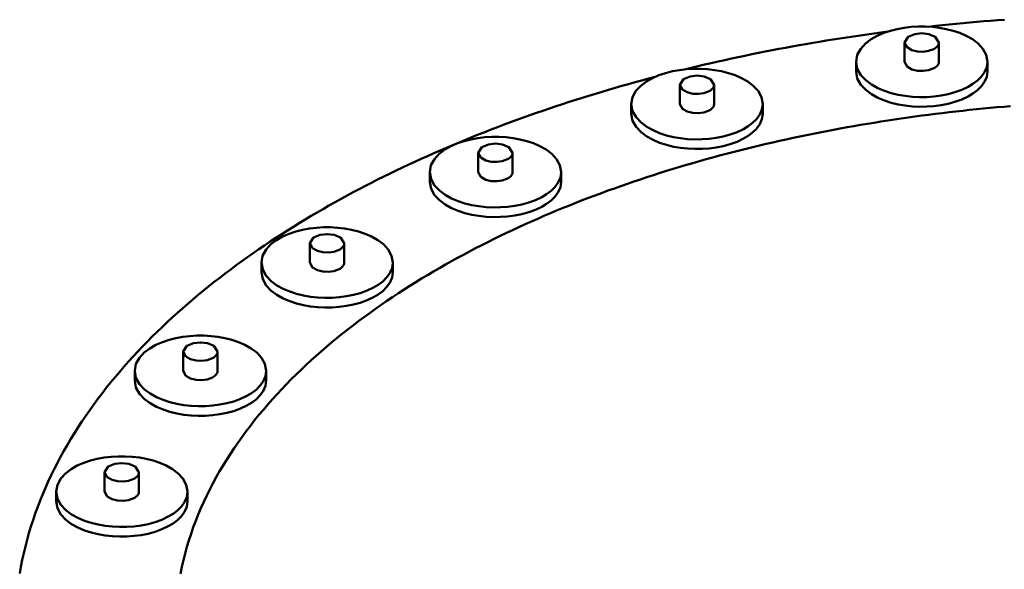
# Model space of a CAD drawing. Header units: millimetres. Extents: x 0 to 841, y 0 to 594.
# Tile 10 of 31: x 76 to 105, y 325 to 342. Entities that reach past the tile are written whole.
import ezdxf

# ---------------------------------------------------------------- set-up
doc = ezdxf.new("R2010")
doc.units = ezdxf.units.MM
doc.layers.add('VIS', color=7, linetype='CONTINUOUS', lineweight=50)

msp = doc.modelspace()

# ---------------------------------------------------------------- linework, layer by layer
at = {"layer": 'VIS'}
for points in [[(105.424, 341.76), (105.218, 341.745), (105.013, 341.729), (104.807, 341.712), (104.602, 341.694), (104.397, 341.676), (104.191, 341.658), (103.986, 341.638), (103.781, 341.618), (103.576, 341.597), (103.371, 341.576), (103.166, 341.553)], [(104.919, 340.509), (104.881, 340.715), (104.78, 340.898), (104.638, 341.052), (104.471, 341.178), (104.288, 341.282), (104.096, 341.365), (103.897, 341.432), (103.693, 341.483), (103.487, 341.521), (103.278, 341.545), (103.069, 341.557), (102.859, 341.557), (102.649, 341.545), (102.441, 341.521), (102.235, 341.483), (102.031, 341.432), (101.832, 341.365), (101.64, 341.282), (101.457, 341.178), (101.29, 341.052), (101.148, 340.898), (101.047, 340.715), (101.009, 340.509)], [(101.951, 341.407), (101.748, 341.38), (101.544, 341.352), (101.341, 341.324), (101.138, 341.295), (100.936, 341.265), (100.733, 341.235), (100.53, 341.204), (100.328, 341.172), (100.125, 341.139), (99.923, 341.106), (99.721, 341.072), (99.519, 341.037), (99.317, 341.002), (99.115, 340.965), (98.914, 340.928), (98.712, 340.891), (98.511, 340.852), (98.31, 340.813), (98.109, 340.773), (97.908, 340.732), (97.707, 340.691), (97.506, 340.649), (97.306, 340.606), (97.106, 340.562), (96.906, 340.518), (96.706, 340.473), (96.506, 340.427), (96.306, 340.38), (96.107, 340.332), (95.908, 340.284)], [(103.474, 341.083), (103.365, 341.252), (103.172, 341.333), (102.964, 341.357), (102.756, 341.333), (102.563, 341.252), (102.454, 341.083)], [(102.454, 341.083), (102.529, 340.94), (102.674, 340.858), (102.836, 340.818), (103.003, 340.81), (103.168, 340.832), (103.325, 340.889)], [(102.454, 341.083), (102.454, 340.509)], [(103.325, 340.889), (103.361, 340.911), (103.395, 340.937), (103.426, 340.967), (103.451, 341.002), (103.468, 341.041), (103.474, 341.083)], [(103.474, 341.083), (103.474, 340.509)], [(98.236, 339.254), (98.198, 339.459), (98.097, 339.642), (97.954, 339.796), (97.787, 339.923), (97.605, 340.026), (97.412, 340.11), (97.213, 340.176), (97.01, 340.228), (96.803, 340.265), (96.595, 340.29), (96.386, 340.302), (96.176, 340.302), (95.966, 340.29), (95.758, 340.265), (95.551, 340.228), (95.348, 340.176), (95.149, 340.11), (94.956, 340.026), (94.774, 339.923), (94.607, 339.796), (94.464, 339.642), (94.363, 339.459), (94.326, 339.254)], [(101.009, 340.509), (101.048, 340.301), (101.152, 340.115), (101.298, 339.96), (101.469, 339.833), (101.656, 339.729), (101.853, 339.646), (102.056, 339.58), (102.263, 339.53), (102.473, 339.493), (102.686, 339.47), (102.899, 339.46), (103.112, 339.463), (103.325, 339.478), (103.537, 339.506), (103.746, 339.548), (103.952, 339.604), (104.153, 339.676), (104.346, 339.767)], [(101.009, 340.509), (101.009, 340.223)], [(102.454, 340.509), (102.529, 340.366), (102.674, 340.284), (102.836, 340.244), (103.003, 340.236), (103.168, 340.258), (103.325, 340.316)], [(103.325, 340.316), (103.361, 340.338), (103.395, 340.363), (103.426, 340.393), (103.451, 340.428), (103.468, 340.467), (103.474, 340.509)], [(104.346, 339.767), (104.487, 339.851), (104.618, 339.95), (104.735, 340.065), (104.831, 340.197), (104.896, 340.348), (104.919, 340.509)], [(104.919, 340.509), (104.919, 340.223)], [(95.034, 340.062), (94.836, 340.01), (94.638, 339.957), (94.44, 339.902), (94.243, 339.847), (94.046, 339.791), (93.849, 339.735), (93.652, 339.677), (93.455, 339.619), (93.259, 339.56), (93.063, 339.5), (92.867, 339.439), (92.672, 339.377), (92.477, 339.315), (92.282, 339.251), (92.087, 339.187), (91.893, 339.122), (91.699, 339.056), (91.505, 338.989), (91.311, 338.921), (91.118, 338.852), (90.925, 338.783), (90.733, 338.712), (90.541, 338.641), (90.349, 338.568), (90.158, 338.495), (89.967, 338.421), (89.776, 338.345), (89.586, 338.269), (89.396, 338.192), (89.206, 338.114), (89.017, 338.035), (88.828, 337.955), (88.64, 337.874), (88.452, 337.792), (88.265, 337.709), (88.078, 337.625), (87.891, 337.54), (87.705, 337.454), (87.519, 337.366), (87.334, 337.278), (87.15, 337.189), (86.966, 337.099), (86.782, 337.007), (86.599, 336.915), (86.417, 336.821), (86.235, 336.726), (86.054, 336.631), (85.873, 336.534), (85.693, 336.436), (85.514, 336.336), (85.335, 336.236), (85.157, 336.134), (84.98, 336.032), (84.803, 335.928), (84.627, 335.823), (84.452, 335.716), (84.277, 335.609), (84.103, 335.5), (83.93, 335.39), (83.758, 335.279), (83.587, 335.166), (83.417, 335.052), (83.247, 334.937), (83.078, 334.821), (82.91, 334.703), (82.744, 334.584), (82.578, 334.463), (82.413, 334.341), (82.249, 334.218), (82.086, 334.094), (81.924, 333.968), (81.764, 333.84), (81.604, 333.711), (81.446, 333.581), (81.289, 333.449), (81.133, 333.316), (80.979, 333.182), (80.825, 333.045), (80.673, 332.908), (80.523, 332.769), (80.374, 332.628), (80.226, 332.486), (80.08, 332.342), (79.935, 332.197), (79.792, 332.05), (79.651, 331.901), (79.512, 331.751), (79.374, 331.599), (79.238, 331.446), (79.103, 331.291), (78.971, 331.134), (78.841, 330.976), (78.712, 330.816), (78.586, 330.655), (78.462, 330.492), (78.34, 330.327), (78.221, 330.16), (78.103, 329.992), (77.988, 329.822), (77.876, 329.651), (77.766, 329.478), (77.659, 329.303), (77.554, 329.127), (77.452, 328.949), (77.353, 328.77), (77.257, 328.589), (77.164, 328.406), (77.073, 328.222), (76.986, 328.036), (76.902, 327.849), (76.822, 327.661), (76.745, 327.471), (76.671, 327.28), (76.601, 327.087), (76.534, 326.893), (76.471, 326.698), (76.411, 326.502), (76.356, 326.305), (76.304, 326.106), (76.256, 325.907), (76.212, 325.707), (76.172, 325.506), (76.136, 325.304)], [(96.791, 339.827), (96.681, 339.997), (96.489, 340.077), (96.281, 340.101), (96.073, 340.077), (95.88, 339.997), (95.771, 339.827)], [(101.009, 340.223), (101.048, 340.014), (101.152, 339.828), (101.298, 339.673), (101.469, 339.546), (101.656, 339.442), (101.853, 339.359), (102.056, 339.293), (102.263, 339.243), (102.473, 339.206), (102.686, 339.184), (102.899, 339.173), (103.112, 339.176), (103.325, 339.191), (103.537, 339.219), (103.746, 339.261), (103.952, 339.317), (104.153, 339.389), (104.346, 339.48)], [(104.346, 339.48), (104.487, 339.564), (104.618, 339.663), (104.735, 339.778), (104.831, 339.911), (104.896, 340.061), (104.919, 340.223)], [(95.771, 339.827), (95.846, 339.684), (95.991, 339.602), (96.153, 339.562), (96.319, 339.554), (96.485, 339.577), (96.641, 339.634)], [(95.771, 339.827), (95.771, 339.254)], [(96.641, 339.634), (96.678, 339.656), (96.712, 339.682), (96.743, 339.711), (96.768, 339.746), (96.785, 339.785), (96.791, 339.827)], [(96.791, 339.827), (96.791, 339.254)], [(105.607, 339.192), (105.403, 339.175), (105.2, 339.157), (104.996, 339.139), (104.792, 339.119), (104.589, 339.099), (104.385, 339.078), (104.182, 339.056), (103.979, 339.034), (103.776, 339.011), (103.572, 338.986), (103.369, 338.961), (103.167, 338.936), (102.964, 338.909), (102.761, 338.882), (102.558, 338.853), (102.356, 338.824), (102.154, 338.795), (101.951, 338.764), (101.749, 338.732), (101.547, 338.7), (101.346, 338.667), (101.144, 338.633), (100.942, 338.598), (100.741, 338.562), (100.54, 338.526), (100.339, 338.489), (100.138, 338.45), (99.937, 338.411), (99.736, 338.371), (99.536, 338.331), (99.336, 338.289), (99.135, 338.246), (98.936, 338.203), (98.736, 338.159), (98.536, 338.114), (98.337, 338.068), (98.138, 338.021), (97.939, 337.973), (97.741, 337.924), (97.542, 337.874), (97.344, 337.824), (97.146, 337.772), (96.948, 337.72), (96.751, 337.666), (96.554, 337.612), (96.357, 337.557), (96.16, 337.5), (95.964, 337.443), (95.768, 337.385), (95.572, 337.326), (95.376, 337.266), (95.181, 337.205), (94.986, 337.143), (94.792, 337.08), (94.597, 337.016), (94.403, 336.951), (94.21, 336.885), (94.017, 336.817), (93.824, 336.749), (93.631, 336.68), (93.439, 336.61), (93.248, 336.538), (93.056, 336.466), (92.865, 336.393), (92.675, 336.318), (92.485, 336.242), (92.295, 336.165), (92.106, 336.088), (91.918, 336.009), (91.729, 335.928), (91.542, 335.847), (91.355, 335.765), (91.168, 335.681), (90.982, 335.596), (90.796, 335.51), (90.611, 335.423), (90.427, 335.334), (90.243, 335.245), (90.06, 335.154), (89.877, 335.062), (89.695, 334.968), (89.514, 334.873), (89.333, 334.777), (89.154, 334.68), (88.974, 334.581), (88.796, 334.481), (88.618, 334.38), (88.441, 334.277), (88.265, 334.173), (88.09, 334.068), (87.916, 333.961), (87.742, 333.852), (87.57, 333.743), (87.398, 333.631), (87.227, 333.519), (87.058, 333.404), (86.889, 333.289), (86.721, 333.172), (86.555, 333.053), (86.39, 332.932), (86.225, 332.81), (86.062, 332.687), (85.901, 332.562), (85.74, 332.435), (85.581, 332.307), (85.423, 332.177), (85.266, 332.045), (85.111, 331.911), (84.958, 331.776), (84.806, 331.639), (84.656, 331.501), (84.507, 331.36), (84.36, 331.218), (84.215, 331.074), (84.071, 330.928), (83.93, 330.781), (83.79, 330.631), (83.653, 330.48), (83.517, 330.326), (83.384, 330.171), (83.253, 330.014), (83.124, 329.855), (82.998, 329.695), (82.874, 329.532), (82.752, 329.367), (82.634, 329.201), (82.518, 329.032), (82.404, 328.862), (82.294, 328.69), (82.187, 328.516), (82.083, 328.34), (81.982, 328.162), (81.884, 327.982), (81.789, 327.801), (81.699, 327.617), (81.611, 327.432), (81.528, 327.246), (81.448, 327.057), (81.372, 326.867), (81.3, 326.676), (81.233, 326.483), (81.169, 326.288), (81.11, 326.093), (81.055, 325.896), (81.004, 325.697), (80.959, 325.498), (80.917, 325.298)], [(105.607, 339.192), (105.403, 339.175), (105.2, 339.157), (104.996, 339.139), (104.792, 339.119), (104.589, 339.099), (104.385, 339.078), (104.182, 339.056), (103.979, 339.034), (103.776, 339.011), (103.572, 338.986), (103.369, 338.961), (103.167, 338.936), (102.964, 338.909), (102.761, 338.882), (102.558, 338.853), (102.356, 338.824), (102.154, 338.795), (101.951, 338.764), (101.749, 338.732), (101.547, 338.7), (101.346, 338.667), (101.144, 338.633), (100.942, 338.598), (100.741, 338.562), (100.54, 338.526), (100.339, 338.489), (100.138, 338.45), (99.937, 338.411), (99.736, 338.371), (99.536, 338.331), (99.336, 338.289), (99.135, 338.246), (98.936, 338.203), (98.736, 338.159), (98.536, 338.114), (98.337, 338.068), (98.138, 338.021), (97.939, 337.973), (97.741, 337.924), (97.542, 337.874), (97.344, 337.824), (97.146, 337.772), (96.948, 337.72), (96.751, 337.666), (96.554, 337.612), (96.357, 337.557), (96.16, 337.5), (95.964, 337.443), (95.768, 337.385), (95.572, 337.326), (95.376, 337.266), (95.181, 337.205), (94.986, 337.143), (94.792, 337.08), (94.597, 337.016), (94.403, 336.951), (94.21, 336.885), (94.017, 336.817), (93.824, 336.749), (93.631, 336.68), (93.439, 336.61), (93.248, 336.538), (93.056, 336.466), (92.865, 336.393), (92.675, 336.318), (92.485, 336.242), (92.295, 336.165), (92.106, 336.088), (91.918, 336.009), (91.729, 335.928), (91.542, 335.847), (91.355, 335.765), (91.168, 335.681), (90.982, 335.596), (90.796, 335.51), (90.611, 335.423), (90.427, 335.334), (90.243, 335.245), (90.06, 335.154), (89.877, 335.062), (89.695, 334.968), (89.514, 334.873), (89.333, 334.777), (89.154, 334.68), (88.974, 334.581), (88.796, 334.481), (88.618, 334.38), (88.441, 334.277), (88.265, 334.173), (88.09, 334.068), (87.916, 333.961), (87.742, 333.852), (87.57, 333.743), (87.398, 333.631), (87.227, 333.519), (87.058, 333.404), (86.889, 333.289), (86.721, 333.172), (86.555, 333.053), (86.39, 332.932), (86.225, 332.81), (86.062, 332.687), (85.901, 332.562), (85.74, 332.435), (85.581, 332.307), (85.423, 332.177), (85.266, 332.045), (85.111, 331.911), (84.958, 331.776), (84.806, 331.639), (84.656, 331.501), (84.507, 331.36), (84.36, 331.218), (84.215, 331.074), (84.071, 330.928), (83.93, 330.781), (83.79, 330.631), (83.653, 330.48), (83.517, 330.326), (83.384, 330.171), (83.253, 330.014), (83.124, 329.855), (82.998, 329.695), (82.874, 329.532), (82.752, 329.367), (82.634, 329.201), (82.518, 329.032), (82.404, 328.862), (82.294, 328.69), (82.187, 328.516), (82.083, 328.34), (81.982, 328.162), (81.884, 327.982), (81.789, 327.801), (81.699, 327.617), (81.611, 327.432), (81.528, 327.246), (81.448, 327.057), (81.372, 326.867), (81.3, 326.676), (81.233, 326.483), (81.169, 326.288), (81.11, 326.093), (81.055, 325.896), (81.004, 325.697), (80.959, 325.498), (80.917, 325.298)], [(94.326, 339.254), (94.365, 339.045), (94.469, 338.859), (94.615, 338.704), (94.786, 338.577), (94.973, 338.474), (95.169, 338.39), (95.372, 338.324), (95.58, 338.274), (95.79, 338.238), (96.002, 338.215), (96.216, 338.205), (96.429, 338.207), (96.642, 338.222), (96.854, 338.25), (97.063, 338.292), (97.269, 338.348), (97.47, 338.421), (97.663, 338.512)], [(94.326, 339.254), (94.326, 338.967)], [(95.771, 339.254), (95.846, 339.11), (95.991, 339.029), (96.153, 338.989), (96.319, 338.981), (96.485, 339.003), (96.641, 339.06)], [(96.641, 339.06), (96.678, 339.082), (96.712, 339.108), (96.743, 339.138), (96.768, 339.172), (96.785, 339.212), (96.791, 339.254)], [(97.663, 338.512), (97.804, 338.596), (97.935, 338.694), (98.051, 338.809), (98.147, 338.942), (98.212, 339.092), (98.236, 339.254)], [(98.236, 339.254), (98.236, 338.967)], [(94.326, 338.967), (94.365, 338.758), (94.469, 338.573), (94.615, 338.417), (94.786, 338.29), (94.973, 338.187), (95.169, 338.103), (95.372, 338.037), (95.58, 337.987), (95.79, 337.951), (96.002, 337.928), (96.216, 337.918), (96.429, 337.92), (96.642, 337.935), (96.854, 337.963), (97.063, 338.005), (97.269, 338.061), (97.47, 338.134), (97.663, 338.225)], [(97.663, 338.225), (97.804, 338.309), (97.935, 338.407), (98.051, 338.522), (98.147, 338.655), (98.212, 338.805), (98.236, 338.967)], [(92.24, 337.231), (92.202, 337.437), (92.101, 337.62), (91.959, 337.774), (91.792, 337.9), (91.609, 338.003), (91.417, 338.087), (91.218, 338.154), (91.015, 338.205), (90.808, 338.243), (90.6, 338.267), (90.39, 338.279), (90.18, 338.279), (89.971, 338.267), (89.762, 338.243), (89.556, 338.205), (89.352, 338.154), (89.154, 338.087), (88.961, 338.003), (88.779, 337.9), (88.611, 337.774), (88.469, 337.62), (88.368, 337.437), (88.33, 337.231)], [(90.795, 337.805), (90.686, 337.974), (90.493, 338.055), (90.285, 338.079), (90.077, 338.055), (89.885, 337.974), (89.775, 337.805)], [(89.775, 337.805), (89.851, 337.662), (89.995, 337.58), (90.157, 337.54), (90.324, 337.532), (90.489, 337.554), (90.646, 337.611)], [(89.775, 337.805), (89.775, 337.231)], [(90.646, 337.611), (90.683, 337.633), (90.717, 337.659), (90.747, 337.689), (90.772, 337.724), (90.789, 337.763), (90.795, 337.805)], [(90.795, 337.805), (90.795, 337.231)], [(88.33, 337.231), (88.369, 337.023), (88.473, 336.837), (88.62, 336.682), (88.791, 336.555), (88.977, 336.451), (89.174, 336.368), (89.377, 336.302), (89.584, 336.251), (89.795, 336.215), (90.007, 336.192), (90.22, 336.182), (90.434, 336.185), (90.647, 336.2), (90.858, 336.228), (91.068, 336.269), (91.274, 336.326), (91.475, 336.398), (91.668, 336.489)], [(88.33, 337.231), (88.33, 336.944)], [(89.775, 337.231), (89.851, 337.088), (89.995, 337.006), (90.157, 336.966), (90.324, 336.958), (90.489, 336.98), (90.646, 337.038)], [(90.646, 337.038), (90.683, 337.06), (90.717, 337.085), (90.747, 337.115), (90.772, 337.15), (90.789, 337.189), (90.795, 337.231)], [(91.668, 336.489), (91.808, 336.573), (91.939, 336.672), (92.056, 336.787), (92.152, 336.919), (92.217, 337.069), (92.24, 337.231)], [(92.24, 337.231), (92.24, 336.944)], [(88.33, 336.944), (88.369, 336.736), (88.473, 336.55), (88.62, 336.395), (88.791, 336.268), (88.977, 336.164), (89.174, 336.081), (89.377, 336.015), (89.584, 335.965), (89.795, 335.928), (90.007, 335.905), (90.22, 335.895), (90.434, 335.898), (90.647, 335.913), (90.858, 335.941), (91.068, 335.983), (91.274, 336.039), (91.475, 336.111), (91.668, 336.202)], [(91.668, 336.202), (91.808, 336.286), (91.939, 336.385), (92.056, 336.5), (92.152, 336.633), (92.217, 336.783), (92.24, 336.944)], [(87.233, 334.543), (87.196, 334.748), (87.095, 334.932), (86.952, 335.085), (86.785, 335.212), (86.603, 335.315), (86.41, 335.399), (86.211, 335.466), (86.008, 335.517), (85.801, 335.555), (85.593, 335.579), (85.383, 335.591), (85.174, 335.591), (84.964, 335.579), (84.756, 335.555), (84.549, 335.517), (84.346, 335.466), (84.147, 335.399), (83.954, 335.315), (83.772, 335.212), (83.605, 335.085), (83.462, 334.932), (83.361, 334.748), (83.323, 334.543)], [(85.788, 335.117), (85.679, 335.286), (85.487, 335.367), (85.278, 335.391), (85.07, 335.367), (84.878, 335.286), (84.768, 335.117)], [(84.768, 335.117), (84.844, 334.973), (84.989, 334.892), (85.151, 334.852), (85.317, 334.844), (85.483, 334.866), (85.639, 334.923)], [(84.768, 335.117), (84.768, 334.543)], [(85.639, 334.923), (85.676, 334.945), (85.71, 334.971), (85.74, 335.001), (85.765, 335.035), (85.782, 335.075), (85.788, 335.117)], [(85.788, 335.117), (85.788, 334.543)], [(83.323, 334.543), (83.363, 334.334), (83.467, 334.149), (83.613, 333.994), (83.784, 333.866), (83.971, 333.763), (84.167, 333.68), (84.37, 333.614), (84.578, 333.563), (84.788, 333.527), (85, 333.504), (85.214, 333.494), (85.427, 333.497), (85.64, 333.512), (85.852, 333.54), (86.061, 333.581), (86.267, 333.638), (86.468, 333.71), (86.661, 333.801)], [(83.323, 334.543), (83.323, 334.256)], [(84.768, 334.543), (84.844, 334.4), (84.989, 334.318), (85.151, 334.278), (85.317, 334.27), (85.483, 334.292), (85.639, 334.35)], [(85.639, 334.35), (85.676, 334.371), (85.71, 334.397), (85.74, 334.427), (85.765, 334.462), (85.782, 334.501), (85.788, 334.543)], [(86.661, 333.801), (86.802, 333.885), (86.933, 333.984), (87.049, 334.098), (87.145, 334.231), (87.21, 334.381), (87.233, 334.543)], [(87.233, 334.543), (87.233, 334.256)], [(83.323, 334.256), (83.363, 334.048), (83.467, 333.862), (83.613, 333.707), (83.784, 333.58), (83.971, 333.476), (84.167, 333.393), (84.37, 333.327), (84.578, 333.276), (84.788, 333.24), (85, 333.217), (85.214, 333.207), (85.427, 333.21), (85.64, 333.225), (85.852, 333.253), (86.061, 333.294), (86.267, 333.351), (86.468, 333.423), (86.661, 333.514)], [(86.661, 333.514), (86.802, 333.598), (86.933, 333.697), (87.049, 333.812), (87.145, 333.944), (87.21, 334.095), (87.233, 334.256)], [(83.466, 331.324), (83.429, 331.53), (83.328, 331.713), (83.185, 331.867), (83.018, 331.993), (82.836, 332.096), (82.643, 332.18), (82.444, 332.247), (82.241, 332.298), (82.034, 332.336), (81.826, 332.36), (81.616, 332.372), (81.406, 332.372), (81.197, 332.36), (80.989, 332.336), (80.782, 332.298), (80.579, 332.247), (80.38, 332.18), (80.187, 332.096), (80.005, 331.993), (79.837, 331.867), (79.695, 331.713), (79.594, 331.53), (79.556, 331.324)], [(82.021, 331.898), (81.912, 332.067), (81.719, 332.148), (81.511, 332.172), (81.303, 332.148), (81.111, 332.067), (81.001, 331.898)], [(81.001, 331.898), (81.077, 331.755), (81.221, 331.673), (81.383, 331.633), (81.55, 331.625), (81.716, 331.647), (81.872, 331.704)], [(81.001, 331.898), (81.001, 331.324)], [(81.872, 331.704), (81.909, 331.726), (81.943, 331.752), (81.973, 331.782), (81.998, 331.817), (82.015, 331.856), (82.021, 331.898)], [(82.021, 331.898), (82.021, 331.324)], [(79.556, 331.324), (79.595, 331.116), (79.7, 330.93), (79.846, 330.775), (80.017, 330.648), (80.204, 330.544), (80.4, 330.461), (80.603, 330.395), (80.811, 330.344), (81.021, 330.308), (81.233, 330.285), (81.446, 330.275), (81.66, 330.278), (81.873, 330.293), (82.085, 330.321), (82.294, 330.362), (82.5, 330.419), (82.701, 330.491), (82.894, 330.582)], [(79.556, 331.324), (79.556, 331.037)], [(81.001, 331.324), (81.077, 331.181), (81.221, 331.099), (81.383, 331.059), (81.55, 331.051), (81.716, 331.073), (81.872, 331.131)], [(81.872, 331.131), (81.909, 331.153), (81.943, 331.178), (81.973, 331.208), (81.998, 331.243), (82.015, 331.282), (82.021, 331.324)], [(82.894, 330.582), (83.034, 330.666), (83.165, 330.765), (83.282, 330.88), (83.378, 331.012), (83.443, 331.163), (83.466, 331.324)], [(83.466, 331.324), (83.466, 331.037)], [(79.556, 331.037), (79.595, 330.829), (79.7, 330.643), (79.846, 330.488), (80.017, 330.361), (80.204, 330.257), (80.4, 330.174), (80.603, 330.108), (80.811, 330.058), (81.021, 330.021), (81.233, 329.998), (81.446, 329.988), (81.66, 329.991), (81.873, 330.006), (82.085, 330.034), (82.294, 330.076), (82.5, 330.132), (82.701, 330.204), (82.894, 330.295)], [(82.894, 330.295), (83.034, 330.379), (83.165, 330.478), (83.282, 330.593), (83.378, 330.726), (83.443, 330.876), (83.466, 331.037)], [(81.128, 327.736), (81.09, 327.941), (80.989, 328.125), (80.847, 328.278), (80.679, 328.405), (80.497, 328.508), (80.305, 328.592), (80.106, 328.659), (79.902, 328.71), (79.696, 328.747), (79.487, 328.772), (79.278, 328.784), (79.068, 328.784), (78.858, 328.772), (78.65, 328.747), (78.443, 328.71), (78.24, 328.659), (78.041, 328.592), (77.849, 328.508), (77.666, 328.405), (77.499, 328.278), (77.357, 328.125), (77.256, 327.941), (77.218, 327.736)], [(79.683, 328.31), (79.573, 328.479), (79.381, 328.56), (79.173, 328.584), (78.965, 328.56), (78.772, 328.479), (78.663, 328.31)], [(78.663, 328.31), (78.738, 328.166), (78.883, 328.084), (79.045, 328.045), (79.212, 328.037), (79.377, 328.059), (79.533, 328.116)], [(78.663, 328.31), (78.663, 327.736)], [(79.533, 328.116), (79.57, 328.138), (79.604, 328.164), (79.635, 328.194), (79.66, 328.228), (79.677, 328.268), (79.683, 328.31)], [(79.683, 328.31), (79.683, 327.736)], [(77.218, 327.736), (77.257, 327.527), (77.361, 327.342), (77.507, 327.187), (77.678, 327.059), (77.865, 326.956), (78.061, 326.873), (78.265, 326.807), (78.472, 326.756), (78.682, 326.72), (78.895, 326.697), (79.108, 326.687), (79.321, 326.689), (79.534, 326.705), (79.746, 326.733), (79.955, 326.774), (80.161, 326.83), (80.362, 326.903), (80.555, 326.994)], [(77.218, 327.736), (77.218, 327.449)], [(78.663, 327.736), (78.738, 327.593), (78.883, 327.511), (79.045, 327.471), (79.212, 327.463), (79.377, 327.485), (79.533, 327.542)], [(79.533, 327.542), (79.57, 327.564), (79.604, 327.59), (79.635, 327.62), (79.66, 327.655), (79.677, 327.694), (79.683, 327.736)], [(80.555, 326.994), (80.696, 327.078), (80.827, 327.177), (80.944, 327.291), (81.039, 327.424), (81.104, 327.574), (81.128, 327.736)], [(81.128, 327.736), (81.128, 327.449)], [(77.218, 327.449), (77.257, 327.24), (77.361, 327.055), (77.507, 326.9), (77.678, 326.773), (77.865, 326.669), (78.061, 326.586), (78.265, 326.52), (78.472, 326.469), (78.682, 326.433), (78.895, 326.41), (79.108, 326.4), (79.321, 326.403), (79.534, 326.418), (79.746, 326.446), (79.955, 326.487), (80.161, 326.544), (80.362, 326.616), (80.555, 326.707)], [(80.555, 326.707), (80.696, 326.791), (80.827, 326.89), (80.944, 327.005), (81.039, 327.137), (81.104, 327.287), (81.128, 327.449)]]:
    msp.add_lwpolyline(points, dxfattribs=at)

doc.saveas('drawing.dxf')
